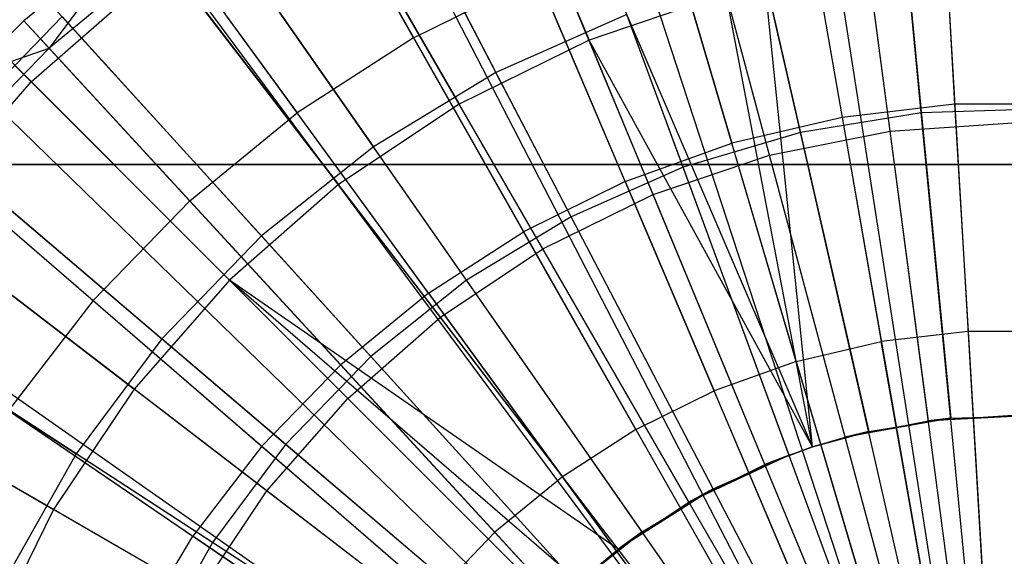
# Model space of a CAD drawing. Extents: x 0.2 to 40.1, y -6.7 to 6.7.
# Tile 188 of 256: x 10.034 to 10.631, y 3.896 to 4.222. Entities that reach past the tile are written whole.
import ezdxf

# ---------------------------------------------------------------- set-up
doc = ezdxf.new("R2010")
doc.units = 0
doc.header["$MEASUREMENT"] = 0
doc.layers.get('0').update_dxf_attribs({"color": 13, "linetype": 'CONTINUOUS'})

# ---------------------------------------------------------------- blocks, each defined once
blk = doc.blocks.new('SNOWBALL_XIV_PM3_STL')
at = {"color": 0}
for p, q in [((10.27747, 4.45563, 9.23076), (10.3795, 4.20933, 9.34542)), ((10.27747, 4.45563, 9.23076), (10.3795, 4.20933, 9.34542)), ((10.58465, 4.45365, 9.37739), (10.62619, 3.74818, 9.59392)), ((10.58465, 4.45365, 9.37739), (10.62619, 3.74818, 9.59392)), ((10.50019, 4.44459, 9.37739), (10.60911, 3.74635, 9.59392)), ((10.50019, 4.44459, 9.37739), (10.60911, 3.74635, 9.59392)), ((10.48419, 4.44195, 9.37739), (10.60588, 3.74581, 9.59392)), ((10.48419, 4.44195, 9.37739), (10.60588, 3.74581, 9.59392)), ((10.58108, 4.16517, 4.871), (10.55432, 4.44251, 4.9602)), ((10.58108, 4.16517, 4.871), (10.55432, 4.44251, 4.9602)), ((10.19604, 4.43304, 9.32256), (10.323, 4.18967, 9.42376)), ((10.19604, 4.43304, 9.32256), (10.323, 4.18967, 9.42376)), ((10.50777, 4.15332, 4.871), (10.44577, 4.42496, 4.9602)), ((10.50777, 4.15332, 4.871), (10.44577, 4.42496, 4.9602)), ((10.56224, 4.15412, 4.93766), (10.52679, 4.42339, 5.03993)), ((10.56224, 4.15412, 4.93766), (10.52679, 4.42339, 5.03993)), ((10.58596, 3.74114, 9.59392), (10.38572, 4.41887, 9.37739)), ((10.58596, 3.74114, 9.59392), (10.38572, 4.41887, 9.37739)), ((10.36156, 4.41136, 9.37739), (10.58108, 3.73962, 9.59392)), ((10.36156, 4.41136, 9.37739), (10.58108, 3.73962, 9.59392)), ((10.16734, 4.40132, 9.23076), (10.30064, 4.17044, 9.34542)), ((10.16734, 4.40132, 9.23076), (10.30064, 4.17044, 9.34542)), ((10.48902, 4.13956, 4.93766), (10.41873, 4.40189, 5.03993)), ((10.48902, 4.13956, 4.93766), (10.41873, 4.40189, 5.03993)), ((10.43658, 4.13219, 4.871), (10.34035, 4.39367, 4.9602)), ((10.43658, 4.13219, 4.871), (10.34035, 4.39367, 4.9602)), ((10.29052, 4.38472, 9.37739), (10.56671, 3.73424, 9.59392)), ((10.29052, 4.38472, 9.37739), (10.56671, 3.73424, 9.59392)), ((10.09164, 4.36976, 9.32256), (10.24868, 4.14462, 9.42376)), ((10.09164, 4.36976, 9.32256), (10.24868, 4.14462, 9.42376)), ((10.04115, 4.1839, 5.03993), (9.85963, 4.36543, 5.17526)), ((10.04115, 4.1839, 5.03993), (9.85963, 4.36543, 5.17526)), ((10.41834, 4.11556, 4.93766), (10.3144, 4.36648, 5.03993)), ((10.41834, 4.11556, 4.93766), (10.3144, 4.36648, 5.03993)), ((10.23006, 4.35632, 9.37739), (10.55449, 3.72849, 9.59392)), ((10.23006, 4.35632, 9.37739), (10.55449, 3.72849, 9.59392)), ((10.36868, 4.10213, 4.871), (10.2398, 4.34916, 4.9602)), ((10.36868, 4.10213, 4.871), (10.2398, 4.34916, 4.9602)), ((10.19983, 4.33994, 9.37739), (10.54837, 3.72518, 9.59392)), ((10.19983, 4.33994, 9.37739), (10.54837, 3.72518, 9.59392)), ((10.06524, 4.3331, 9.23076), (10.22753, 4.1216, 9.34542)), ((10.06524, 4.3331, 9.23076), (10.22753, 4.1216, 9.34542)), ((10.27308, 4.21074, 9.44195), (10.21091, 4.32039, 9.38787)), ((10.27308, 4.21074, 9.44195), (10.21091, 4.32039, 9.38787)), ((10.35139, 4.08255, 4.93766), (10.21559, 4.31775, 5.03993)), ((10.35139, 4.08255, 4.93766), (10.21559, 4.31775, 5.03993)), ((10.59338, 4.30538, 9.44195), (10.60134, 4.17033, 9.49142)), ((10.59338, 4.30538, 9.44195), (10.60134, 4.17033, 9.49142)), ((10.50977, 4.29564, 9.44195), (10.53306, 4.16237, 9.49142)), ((10.50977, 4.29564, 9.44195), (10.53306, 4.16237, 9.49142)), ((9.99618, 4.29364, 9.32256), (10.18073, 4.09043, 9.42376)), ((9.99618, 4.29364, 9.32256), (10.18073, 4.09043, 9.42376)), ((10.30517, 4.06363, 4.871), (10.14576, 4.29216, 4.9602)), ((10.30517, 4.06363, 4.871), (10.14576, 4.29216, 4.9602)), ((10.11483, 4.28512, 9.37739), (10.53119, 3.7141, 9.59392)), ((10.11483, 4.28512, 9.37739), (10.53119, 3.7141, 9.59392)), ((10.10909, 4.28089, 9.37739), (10.03664, 4.22096, 9.37739)), ((10.10909, 4.28089, 9.37739), (10.03664, 4.22096, 9.37739)), ((10.10909, 4.28089, 9.37739), (10.05187, 4.20443, 9.38787)), ((10.10909, 4.28089, 9.37739), (10.05187, 4.20443, 9.38787)), ((10.10909, 4.28089, 9.37739), (10.53002, 3.71324, 9.59392)), ((10.10909, 4.28089, 9.37739), (10.53002, 3.71324, 9.59392)), ((10.4278, 4.27644, 9.44195), (10.46614, 4.14669, 9.49142)), ((10.4278, 4.27644, 9.44195), (10.46614, 4.14669, 9.49142)), ((10.12808, 4.26695, 9.38787), (10.05187, 4.20443, 9.38787)), ((10.12808, 4.26695, 9.38787), (10.05187, 4.20443, 9.38787)), ((10.12808, 4.26695, 9.38787), (10.20234, 4.16511, 9.44195)), ((10.12808, 4.26695, 9.38787), (10.20234, 4.16511, 9.44195)), ((10.57159, 4.26345, 9.42376), (10.59895, 3.97987, 9.49024)), ((10.57159, 4.26345, 9.42376), (10.59895, 3.97987, 9.49024)), ((10.04115, 4.1839, 5.03993), (10.12399, 4.25654, 5.03993)), ((10.04115, 4.1839, 5.03993), (10.12399, 4.25654, 5.03993)), ((10.28932, 4.04108, 4.93766), (10.12399, 4.25654, 5.03993)), ((10.28932, 4.04108, 4.93766), (10.12399, 4.25654, 5.03993)), ((10.58538, 3.97832, 9.42593), (10.54899, 4.25475, 9.34542)), ((10.58538, 3.97832, 9.42593), (10.54899, 4.25475, 9.34542)), ((9.97292, 4.25214, 9.23076), (10.16143, 4.06362, 9.34542)), ((9.97292, 4.25214, 9.23076), (10.16143, 4.06362, 9.34542)), ((10.27308, 4.21074, 9.44195), (10.34856, 4.24801, 9.44195)), ((10.27308, 4.21074, 9.44195), (10.34856, 4.24801, 9.44195)), ((10.40144, 4.12348, 9.49142), (10.34856, 4.24801, 9.44195)), ((10.40144, 4.12348, 9.49142), (10.34856, 4.24801, 9.44195)), ((10.4858, 4.24958, 9.42376), (10.54919, 3.97182, 9.49024)), ((10.4858, 4.24958, 9.42376), (10.54919, 3.97182, 9.49024)), ((10.51517, 3.96243, 9.49024), (10.4858, 4.24958, 9.42376)), ((10.51517, 3.96243, 9.49024), (10.4858, 4.24958, 9.42376)), ((10.46275, 4.23759, 9.34542), (10.3795, 4.20933, 9.34542)), ((10.46275, 4.23759, 9.34542), (10.3795, 4.20933, 9.34542)), ((10.53492, 3.96828, 9.42593), (10.46275, 4.23759, 9.34542)), ((10.53492, 3.96828, 9.42593), (10.46275, 4.23759, 9.34542)), ((10.51517, 3.96243, 9.42593), (10.46275, 4.23759, 9.34542)), ((10.51517, 3.96243, 9.42593), (10.46275, 4.23759, 9.34542)), ((10.05979, 4.2236, 4.9602), (9.98329, 4.1446, 4.9602)), ((10.05979, 4.2236, 4.9602), (9.98329, 4.1446, 4.9602)), ((10.24712, 4.01733, 4.871), (10.05979, 4.2236, 4.9602)), ((10.24712, 4.01733, 4.871), (10.05979, 4.2236, 4.9602)), ((10.40248, 4.22485, 9.42376), (10.323, 4.18967, 9.42376)), ((10.40248, 4.22485, 9.42376), (10.323, 4.18967, 9.42376)), ((10.50087, 3.95748, 9.49024), (10.40248, 4.22485, 9.42376)), ((10.50087, 3.95748, 9.49024), (10.40248, 4.22485, 9.42376)), ((10.51517, 3.96243, 9.49024), (10.40248, 4.22485, 9.42376)), ((10.51517, 3.96243, 9.49024), (10.40248, 4.22485, 9.42376)), ((10.03664, 4.22096, 9.37739), (10.00178, 4.18704, 9.37739)), ((10.03664, 4.22096, 9.37739), (10.00178, 4.18704, 9.37739)), ((10.03664, 4.22096, 9.37739), (10.05187, 4.20443, 9.38787)), ((10.03664, 4.22096, 9.37739), (10.05187, 4.20443, 9.38787)), ((10.03664, 4.22096, 9.37739), (10.51537, 3.70112, 9.59392)), ((10.03664, 4.22096, 9.37739), (10.51537, 3.70112, 9.59392)), ((9.91125, 4.20594, 9.32256), (10.12027, 4.028, 9.42376)), ((9.91125, 4.20594, 9.32256), (10.12027, 4.028, 9.42376)), ((10.27308, 4.21074, 9.44195), (10.20234, 4.16511, 9.44195)), ((10.27308, 4.21074, 9.44195), (10.20234, 4.16511, 9.44195)), ((10.27308, 4.21074, 9.44195), (10.33981, 4.09305, 9.49142)), ((10.27308, 4.21074, 9.44195), (10.33981, 4.09305, 9.49142)), ((10.3795, 4.20933, 9.34542), (10.30064, 4.17044, 9.34542)), ((10.3795, 4.20933, 9.34542), (10.30064, 4.17044, 9.34542)), ((10.48619, 3.95174, 9.42593), (10.3795, 4.20933, 9.34542)), ((10.51517, 3.96243, 9.42593), (10.3795, 4.20933, 9.34542)), ((10.48619, 3.95174, 9.42593), (10.3795, 4.20933, 9.34542)), ((10.51517, 3.96243, 9.42593), (10.3795, 4.20933, 9.34542)), ((9.98329, 4.13362, 9.38787), (10.05187, 4.20443, 9.38787)), ((9.98329, 4.13362, 9.38787), (10.05187, 4.20443, 9.38787)), ((10.00178, 4.18704, 9.37739), (10.05187, 4.20443, 9.38787)), ((10.00178, 4.18704, 9.37739), (10.05187, 4.20443, 9.38787)), ((10.13726, 4.11171, 9.44195), (10.05187, 4.20443, 9.38787)), ((10.13726, 4.11171, 9.44195), (10.05187, 4.20443, 9.38787)), ((10.323, 4.18967, 9.42376), (10.24868, 4.14462, 9.42376)), ((10.323, 4.18967, 9.42376), (10.24868, 4.14462, 9.42376)), ((10.45478, 3.93708, 9.49024), (10.323, 4.18967, 9.42376)), ((10.45478, 3.93708, 9.49024), (10.323, 4.18967, 9.42376)), ((9.96851, 4.10107, 5.03993), (10.04115, 4.1839, 5.03993)), ((9.96851, 4.10107, 5.03993), (10.04115, 4.1839, 5.03993)), ((10.00178, 4.18704, 9.37739), (10.50832, 3.69426, 9.59392)), ((10.00178, 4.18704, 9.37739), (10.50832, 3.69426, 9.59392)), ((10.2332, 3.99186, 4.93766), (10.04115, 4.1839, 5.03993)), ((10.2332, 3.99186, 4.93766), (10.04115, 4.1839, 5.03993)), ((10.30064, 4.17044, 9.34542), (10.22753, 4.1216, 9.34542)), ((10.30064, 4.17044, 9.34542), (10.22753, 4.1216, 9.34542)), ((10.44005, 3.92899, 9.42593), (10.30064, 4.17044, 9.34542)), ((10.44005, 3.92899, 9.42593), (10.30064, 4.17044, 9.34542)), ((10.60134, 4.17033, 9.49142), (10.53306, 4.16237, 9.49142)), ((10.60134, 4.17033, 9.49142), (10.53306, 4.16237, 9.49142)), ((10.67007, 4.17044, 9.49142), (10.60134, 4.17033, 9.49142)), ((10.67007, 4.17044, 9.49142), (10.60134, 4.17033, 9.49142)), ((10.60134, 4.17033, 9.49142), (10.60945, 4.0325, 9.53325)), ((10.60134, 4.17033, 9.49142), (10.60945, 4.0325, 9.53325)), ((10.13726, 4.11171, 9.44195), (10.20234, 4.16511, 9.44195)), ((10.13726, 4.11171, 9.44195), (10.20234, 4.16511, 9.44195)), ((10.28204, 4.05579, 9.49142), (10.20234, 4.16511, 9.44195)), ((10.28204, 4.05579, 9.49142), (10.20234, 4.16511, 9.44195)), ((10.58108, 4.16517, 4.871), (10.50777, 4.15332, 4.871)), ((10.58108, 4.16517, 4.871), (10.50777, 4.15332, 4.871)), ((10.6553, 4.16755, 4.871), (10.58108, 4.16517, 4.871)), ((10.6553, 4.16755, 4.871), (10.58108, 4.16517, 4.871)), ((10.60869, 3.87898, 4.81693), (10.58108, 4.16517, 4.871)), ((10.60869, 3.87898, 4.81693), (10.58108, 4.16517, 4.871)), ((9.89195, 4.15981, 9.23076), (10.10346, 3.99752, 9.34542)), ((9.89195, 4.15981, 9.23076), (10.10346, 3.99752, 9.34542)), ((10.53306, 4.16237, 9.49142), (10.46614, 4.14669, 9.49142)), ((10.53306, 4.16237, 9.49142), (10.46614, 4.14669, 9.49142)), ((10.53306, 4.16237, 9.49142), (10.55683, 4.02638, 9.53325)), ((10.53306, 4.16237, 9.49142), (10.55683, 4.02638, 9.53325)), ((10.56224, 4.15412, 4.93766), (10.63672, 4.159, 4.93766)), ((10.56224, 4.15412, 4.93766), (10.63672, 4.159, 4.93766)), ((10.50777, 4.15332, 4.871), (10.43658, 4.13219, 4.871)), ((10.50777, 4.15332, 4.871), (10.43658, 4.13219, 4.871)), ((10.48902, 4.13956, 4.93766), (10.56224, 4.15412, 4.93766)), ((10.48902, 4.13956, 4.93766), (10.56224, 4.15412, 4.93766)), ((10.57175, 3.87301, 4.81693), (10.50777, 4.15332, 4.871)), ((10.57175, 3.87301, 4.81693), (10.50777, 4.15332, 4.871)), ((10.59907, 3.87431, 4.87007), (10.56224, 4.15412, 4.93766)), ((10.59907, 3.87431, 4.87007), (10.56224, 4.15412, 4.93766)), ((9.96628, 4.14831, 9.37739), (10.50114, 3.68643, 9.59392)), ((9.96628, 4.14831, 9.37739), (10.50114, 3.68643, 9.59392)), ((10.40144, 4.12348, 9.49142), (10.46614, 4.14669, 9.49142)), ((10.40144, 4.12348, 9.49142), (10.46614, 4.14669, 9.49142)), ((10.50526, 4.01429, 9.53325), (10.46614, 4.14669, 9.49142)), ((10.50526, 4.01429, 9.53325), (10.46614, 4.14669, 9.49142)), ((10.19545, 3.96399, 4.871), (9.98329, 4.1446, 4.9602)), ((10.19545, 3.96399, 4.871), (9.98329, 4.1446, 4.9602)), ((10.24868, 4.14462, 9.42376), (10.18073, 4.09043, 9.42376)), ((10.24868, 4.14462, 9.42376), (10.18073, 4.09043, 9.42376)), ((10.41168, 3.91095, 9.49024), (10.24868, 4.14462, 9.42376)), ((10.41168, 3.91095, 9.49024), (10.24868, 4.14462, 9.42376)), ((39.43158, 4.13386, 50.87138), (0.8489, 4.13386, 50.87138)), ((0.8489, 4.13386, 50.91075), (39.43158, 4.13386, 50.91075)), ((39.43158, 4.13386, 50.87138), (0.8489, 4.13386, 50.87138)), ((0.8489, 4.13386, 50.91075), (39.43158, 4.13386, 50.91075)), ((10.41834, 4.11556, 4.93766), (10.48902, 4.13956, 4.93766)), ((10.41834, 4.11556, 4.93766), (10.48902, 4.13956, 4.93766)), ((10.56207, 3.86695, 4.87007), (10.48902, 4.13956, 4.93766)), ((10.56207, 3.86695, 4.87007), (10.48902, 4.13956, 4.93766)), ((9.98329, 4.13362, 9.38787), (10.07869, 4.05124, 9.44195)), ((9.98329, 4.13362, 9.38787), (10.07869, 4.05124, 9.44195)), ((10.43658, 4.13219, 4.871), (10.36868, 4.10213, 4.871)), ((10.43658, 4.13219, 4.871), (10.36868, 4.10213, 4.871)), ((10.53588, 3.86236, 4.81693), (10.43658, 4.13219, 4.871)), ((10.53588, 3.86236, 4.81693), (10.43658, 4.13219, 4.871)), ((10.40144, 4.12348, 9.49142), (10.33981, 4.09305, 9.49142)), ((10.40144, 4.12348, 9.49142), (10.33981, 4.09305, 9.49142)), ((10.40144, 4.12348, 9.49142), (10.4554, 3.99641, 9.53325)), ((10.40144, 4.12348, 9.49142), (10.4554, 3.99641, 9.53325)), ((10.22753, 4.1216, 9.34542), (10.16143, 4.06362, 9.34542)), ((10.22753, 4.1216, 9.34542), (10.16143, 4.06362, 9.34542)), ((10.39726, 3.9004, 9.42593), (10.22753, 4.1216, 9.34542)), ((10.39726, 3.9004, 9.42593), (10.22753, 4.1216, 9.34542)), ((10.13726, 4.11171, 9.44195), (10.07869, 4.05124, 9.44195)), ((10.13726, 4.11171, 9.44195), (10.07869, 4.05124, 9.44195)), ((10.13726, 4.11171, 9.44195), (10.22891, 4.01219, 9.49142)), ((10.13726, 4.11171, 9.44195), (10.22891, 4.01219, 9.49142)), ((10.35139, 4.08255, 4.93766), (10.41834, 4.11556, 4.93766)), ((10.35139, 4.08255, 4.93766), (10.41834, 4.11556, 4.93766)), ((10.52634, 3.85482, 4.87007), (10.41834, 4.11556, 4.93766)), ((10.52634, 3.85482, 4.87007), (10.41834, 4.11556, 4.93766)), ((9.83823, 4.10809, 9.32256), (10.06828, 3.95834, 9.42376)), ((9.83823, 4.10809, 9.32256), (10.06828, 3.95834, 9.42376)), ((10.18398, 3.93573, 4.93766), (9.96851, 4.10107, 5.03993)), ((10.18398, 3.93573, 4.93766), (9.96851, 4.10107, 5.03993)), ((10.36868, 4.10213, 4.871), (10.30517, 4.06363, 4.871)), ((10.36868, 4.10213, 4.871), (10.30517, 4.06363, 4.871)), ((10.50166, 3.84722, 4.81693), (10.36868, 4.10213, 4.871)), ((10.50166, 3.84722, 4.81693), (10.36868, 4.10213, 4.871)), ((10.28204, 4.05579, 9.49142), (10.33981, 4.09305, 9.49142)), ((10.28204, 4.05579, 9.49142), (10.33981, 4.09305, 9.49142)), ((10.4079, 3.97295, 9.53325), (10.33981, 4.09305, 9.49142)), ((10.4079, 3.97295, 9.53325), (10.33981, 4.09305, 9.49142)), ((10.18073, 4.09043, 9.42376), (10.12027, 4.028, 9.42376)), ((10.18073, 4.09043, 9.42376), (10.12027, 4.028, 9.42376)), ((10.37227, 3.87952, 9.49024), (10.18073, 4.09043, 9.42376)), ((10.37227, 3.87952, 9.49024), (10.18073, 4.09043, 9.42376)), ((10.28932, 4.04108, 4.93766), (10.35139, 4.08255, 4.93766)), ((10.28932, 4.04108, 4.93766), (10.35139, 4.08255, 4.93766)), ((10.4925, 3.83814, 4.87007), (10.35139, 4.08255, 4.93766)), ((10.4925, 3.83814, 4.87007), (10.35139, 4.08255, 4.93766)), ((9.91092, 4.07719, 9.37739), (10.48995, 3.67205, 9.59392)), ((9.91092, 4.07719, 9.37739), (10.48995, 3.67205, 9.59392)), ((9.90465, 4.06811, 9.37739), (10.48868, 3.67021, 9.59392)), ((9.90465, 4.06811, 9.37739), (10.48868, 3.67021, 9.59392)), ((10.16143, 4.06362, 9.34542), (10.10346, 3.99752, 9.34542)), ((10.16143, 4.06362, 9.34542), (10.10346, 3.99752, 9.34542)), ((10.16143, 4.06362, 9.34542), (10.35858, 3.86647, 9.42593)), ((10.37352, 3.88065, 9.42593), (10.16143, 4.06362, 9.34542)), ((10.16143, 4.06362, 9.34542), (10.35858, 3.86647, 9.42593)), ((10.39726, 3.9004, 9.42593), (10.16143, 4.06362, 9.34542)), ((10.37352, 3.88065, 9.42593), (10.16143, 4.06362, 9.34542)), ((10.39726, 3.9004, 9.42593), (10.16143, 4.06362, 9.34542)), ((10.30517, 4.06363, 4.871), (10.24712, 4.01733, 4.871)), ((10.30517, 4.06363, 4.871), (10.24712, 4.01733, 4.871)), ((10.46967, 3.82782, 4.81693), (10.30517, 4.06363, 4.871)), ((10.46967, 3.82782, 4.81693), (10.30517, 4.06363, 4.871)), ((9.82373, 4.05771, 9.23076), (10.05461, 3.92441, 9.34542)), ((9.82373, 4.05771, 9.23076), (10.05461, 3.92441, 9.34542)), ((10.15104, 3.90448, 4.871), (9.91752, 4.05648, 4.9602)), ((10.15104, 3.90448, 4.871), (9.91752, 4.05648, 4.9602)), ((10.07869, 4.05124, 9.44195), (10.02739, 3.98449, 9.44195)), ((10.07869, 4.05124, 9.44195), (10.02739, 3.98449, 9.44195)), ((10.07869, 4.05124, 9.44195), (10.18108, 3.96282, 9.49142)), ((10.07869, 4.05124, 9.44195), (10.18108, 3.96282, 9.49142)), ((10.28204, 4.05579, 9.49142), (10.22891, 4.01219, 9.49142)), ((10.28204, 4.05579, 9.49142), (10.22891, 4.01219, 9.49142)), ((10.28204, 4.05579, 9.49142), (10.36338, 3.94424, 9.53325)), ((10.28204, 4.05579, 9.49142), (10.36338, 3.94424, 9.53325)), ((10.2332, 3.99186, 4.93766), (10.28932, 4.04108, 4.93766)), ((10.2332, 3.99186, 4.93766), (10.28932, 4.04108, 4.93766)), ((10.46113, 3.81717, 4.87007), (10.28932, 4.04108, 4.93766)), ((10.46113, 3.81717, 4.87007), (10.28932, 4.04108, 4.93766)), ((10.60945, 4.0325, 9.53325), (10.55683, 4.02638, 9.53325)), ((10.60945, 4.0325, 9.53325), (10.55683, 4.02638, 9.53325)), ((10.66242, 4.03259, 9.53325), (10.60945, 4.0325, 9.53325)), ((10.66242, 4.03259, 9.53325), (10.60945, 4.0325, 9.53325)), ((10.60945, 4.0325, 9.53325), (10.61774, 3.89168, 9.56746)), ((10.60945, 4.0325, 9.53325), (10.61774, 3.89168, 9.56746)), ((10.12027, 4.028, 9.42376), (10.06828, 3.95834, 9.42376)), ((10.12027, 4.028, 9.42376), (10.06828, 3.95834, 9.42376)), ((10.33721, 3.84331, 9.49024), (10.12027, 4.028, 9.42376)), ((10.33721, 3.84331, 9.49024), (10.12027, 4.028, 9.42376)), ((10.50526, 4.01429, 9.53325), (10.55683, 4.02638, 9.53325)), ((10.50526, 4.01429, 9.53325), (10.55683, 4.02638, 9.53325)), ((10.58112, 3.88742, 9.56746), (10.55683, 4.02638, 9.53325)), ((10.58112, 3.88742, 9.56746), (10.55683, 4.02638, 9.53325)), ((10.24712, 4.01733, 4.871), (10.19545, 3.96399, 4.871)), ((10.24712, 4.01733, 4.871), (10.19545, 3.96399, 4.871)), ((10.44041, 3.80449, 4.81693), (10.24712, 4.01733, 4.871)), ((10.44041, 3.80449, 4.81693), (10.24712, 4.01733, 4.871)), ((10.14251, 3.87367, 4.93766), (9.9073, 4.00946, 5.03993)), ((10.14251, 3.87367, 4.93766), (9.9073, 4.00946, 5.03993)), ((10.22891, 4.01219, 9.49142), (10.18108, 3.96282, 9.49142)), ((10.22891, 4.01219, 9.49142), (10.18108, 3.96282, 9.49142)), ((10.22891, 4.01219, 9.49142), (10.32243, 3.91063, 9.53325)), ((10.22891, 4.01219, 9.49142), (10.32243, 3.91063, 9.53325)), ((10.50526, 4.01429, 9.53325), (10.4554, 3.99641, 9.53325)), ((10.50526, 4.01429, 9.53325), (10.4554, 3.99641, 9.53325)), ((10.50526, 4.01429, 9.53325), (10.54523, 3.87901, 9.56746)), ((10.50526, 4.01429, 9.53325), (10.54523, 3.87901, 9.56746)), ((10.10346, 3.99752, 9.34542), (10.05461, 3.92441, 9.34542)), ((10.10346, 3.99752, 9.34542), (10.05461, 3.92441, 9.34542)), ((10.32465, 3.82779, 9.42593), (10.10346, 3.99752, 9.34542)), ((10.32465, 3.82779, 9.42593), (10.10346, 3.99752, 9.34542)), ((10.4079, 3.97295, 9.53325), (10.4554, 3.99641, 9.53325)), ((10.4079, 3.97295, 9.53325), (10.4554, 3.99641, 9.53325)), ((10.51053, 3.86656, 9.56746), (10.4554, 3.99641, 9.53325)), ((10.51053, 3.86656, 9.56746), (10.4554, 3.99641, 9.53325)), ((10.18398, 3.93573, 4.93766), (10.2332, 3.99186, 4.93766)), ((10.18398, 3.93573, 4.93766), (10.2332, 3.99186, 4.93766)), ((10.43276, 3.7923, 4.87007), (10.2332, 3.99186, 4.93766)), ((10.43276, 3.7923, 4.87007), (10.2332, 3.99186, 4.93766)), ((10.02739, 3.98449, 9.44195), (10.1392, 3.90831, 9.49142)), ((10.02739, 3.98449, 9.44195), (10.1392, 3.90831, 9.49142)), ((10.59895, 3.97987, 9.49024), (10.53492, 3.96828, 9.42593)), ((10.59895, 3.97987, 9.49024), (10.53492, 3.96828, 9.42593)), ((10.54919, 3.97182, 9.49024), (10.59895, 3.97987, 9.49024)), ((10.54919, 3.97182, 9.49024), (10.59895, 3.97987, 9.49024)), ((10.58538, 3.97832, 9.42593), (10.63672, 3.98168, 9.42593)), ((10.58538, 3.97832, 9.42593), (10.63672, 3.98168, 9.42593)), ((10.64933, 3.98148, 9.49024), (10.58538, 3.97832, 9.42593)), ((10.64933, 3.98148, 9.49024), (10.58538, 3.97832, 9.42593)), ((10.59895, 3.97987, 9.49024), (10.58538, 3.97832, 9.42593)), ((10.59895, 3.97987, 9.49024), (10.58538, 3.97832, 9.42593)), ((10.59895, 3.97987, 9.49024), (10.64933, 3.98148, 9.49024)), ((10.59895, 3.97987, 9.49024), (10.64933, 3.98148, 9.49024)), ((10.4079, 3.97295, 9.53325), (10.36338, 3.94424, 9.53325)), ((10.4079, 3.97295, 9.53325), (10.36338, 3.94424, 9.53325)), ((10.4079, 3.97295, 9.53325), (10.47747, 3.85024, 9.56746)), ((10.4079, 3.97295, 9.53325), (10.47747, 3.85024, 9.56746)), ((10.53492, 3.96828, 9.42593), (10.58538, 3.97832, 9.42593)), ((10.53492, 3.96828, 9.42593), (10.58538, 3.97832, 9.42593)), ((10.54919, 3.97182, 9.49024), (10.51517, 3.96243, 9.42593)), ((10.54919, 3.97182, 9.49024), (10.51517, 3.96243, 9.42593)), ((10.51517, 3.96243, 9.49024), (10.54919, 3.97182, 9.49024)), ((10.51517, 3.96243, 9.49024), (10.54919, 3.97182, 9.49024)), ((10.51517, 3.96243, 9.42593), (10.53492, 3.96828, 9.42593)), ((10.51517, 3.96243, 9.42593), (10.53492, 3.96828, 9.42593)), ((10.54919, 3.97182, 9.49024), (10.53492, 3.96828, 9.42593)), ((10.54919, 3.97182, 9.49024), (10.53492, 3.96828, 9.42593)), ((10.18108, 3.96282, 9.49142), (10.1392, 3.90831, 9.49142)), ((10.18108, 3.96282, 9.49142), (10.1392, 3.90831, 9.49142)), ((10.19545, 3.96399, 4.871), (10.15104, 3.90448, 4.871)), ((10.19545, 3.96399, 4.871), (10.15104, 3.90448, 4.871)), ((10.18108, 3.96282, 9.49142), (10.28558, 3.87258, 9.53325)), ((10.18108, 3.96282, 9.49142), (10.28558, 3.87258, 9.53325)), ((10.41438, 3.77761, 4.81693), (10.19545, 3.96399, 4.871)), ((10.41438, 3.77761, 4.81693), (10.19545, 3.96399, 4.871)), ((10.51517, 3.96243, 9.49024), (10.48619, 3.95174, 9.42593)), ((10.48619, 3.95174, 9.42593), (10.51517, 3.96243, 9.42593)), ((10.51517, 3.96243, 9.49024), (10.48619, 3.95174, 9.42593)), ((10.48619, 3.95174, 9.42593), (10.51517, 3.96243, 9.42593)), ((10.50087, 3.95748, 9.49024), (10.51517, 3.96243, 9.49024)), ((10.50087, 3.95748, 9.49024), (10.51517, 3.96243, 9.49024)), ((10.51517, 3.96243, 9.49024), (10.51517, 3.96243, 9.42593)), ((10.51517, 3.96243, 9.49024), (10.51517, 3.96243, 9.42593)), ((10.06828, 3.95834, 9.42376), (10.02563, 3.88262, 9.42376)), ((10.06828, 3.95834, 9.42376), (10.02563, 3.88262, 9.42376)), ((10.30706, 3.80292, 9.49024), (10.06828, 3.95834, 9.42376)), ((10.30706, 3.80292, 9.49024), (10.06828, 3.95834, 9.42376)), ((10.50087, 3.95748, 9.49024), (10.44005, 3.92899, 9.42593)), ((10.50087, 3.95748, 9.49024), (10.44005, 3.92899, 9.42593)), ((10.45478, 3.93708, 9.49024), (10.50087, 3.95748, 9.49024)), ((10.45478, 3.93708, 9.49024), (10.50087, 3.95748, 9.49024)), ((10.50087, 3.95748, 9.49024), (10.48619, 3.95174, 9.42593)), ((10.50087, 3.95748, 9.49024), (10.48619, 3.95174, 9.42593)), ((10.44005, 3.92899, 9.42593), (10.48619, 3.95174, 9.42593)), ((10.44005, 3.92899, 9.42593), (10.48619, 3.95174, 9.42593)), ((10.36338, 3.94424, 9.53325), (10.32243, 3.91063, 9.53325)), ((10.36338, 3.94424, 9.53325), (10.32243, 3.91063, 9.53325)), ((10.36338, 3.94424, 9.53325), (10.44649, 3.83025, 9.56746)), ((10.36338, 3.94424, 9.53325), (10.44649, 3.83025, 9.56746)), ((10.45478, 3.93708, 9.49024), (10.39726, 3.9004, 9.42593)), ((10.45478, 3.93708, 9.49024), (10.39726, 3.9004, 9.42593)), ((10.41168, 3.91095, 9.49024), (10.45478, 3.93708, 9.49024)), ((10.41168, 3.91095, 9.49024), (10.45478, 3.93708, 9.49024)), ((10.45478, 3.93708, 9.49024), (10.44005, 3.92899, 9.42593)), ((10.45478, 3.93708, 9.49024), (10.44005, 3.92899, 9.42593)), ((10.14251, 3.87367, 4.93766), (10.18398, 3.93573, 4.93766)), ((10.14251, 3.87367, 4.93766), (10.18398, 3.93573, 4.93766)), ((10.40788, 3.76393, 4.87007), (10.18398, 3.93573, 4.93766)), ((10.40788, 3.76393, 4.87007), (10.18398, 3.93573, 4.93766)), ((10.39726, 3.9004, 9.42593), (10.44005, 3.92899, 9.42593)), ((10.39726, 3.9004, 9.42593), (10.44005, 3.92899, 9.42593)), ((10.05461, 3.92441, 9.34542), (10.01572, 3.84556, 9.34542)), ((10.05461, 3.92441, 9.34542), (10.01572, 3.84556, 9.34542)), ((10.29607, 3.78501, 9.42593), (10.05461, 3.92441, 9.34542)), ((10.29607, 3.78501, 9.42593), (10.05461, 3.92441, 9.34542)), ((10.10381, 3.84939, 9.49142), (10.1392, 3.90831, 9.49142)), ((10.10381, 3.84939, 9.49142), (10.1392, 3.90831, 9.49142)), ((10.2533, 3.83058, 9.53325), (10.1392, 3.90831, 9.49142)), ((10.2533, 3.83058, 9.53325), (10.1392, 3.90831, 9.49142)), ((10.32243, 3.91063, 9.53325), (10.28558, 3.87258, 9.53325)), ((10.32243, 3.91063, 9.53325), (10.28558, 3.87258, 9.53325)), ((10.32243, 3.91063, 9.53325), (10.41799, 3.80687, 9.56746)), ((10.32243, 3.91063, 9.53325), (10.41799, 3.80687, 9.56746)), ((10.37227, 3.87952, 9.49024), (10.41168, 3.91095, 9.49024)), ((10.37227, 3.87952, 9.49024), (10.41168, 3.91095, 9.49024)), ((10.41168, 3.91095, 9.49024), (10.37352, 3.88065, 9.42593)), ((10.41168, 3.91095, 9.49024), (10.37352, 3.88065, 9.42593)), ((10.41168, 3.91095, 9.49024), (10.39726, 3.9004, 9.42593)), ((10.41168, 3.91095, 9.49024), (10.39726, 3.9004, 9.42593)), ((10.15104, 3.90448, 4.871), (10.1146, 3.83977, 4.871)), ((10.15104, 3.90448, 4.871), (10.1146, 3.83977, 4.871)), ((10.392, 3.74763, 4.81693), (10.15104, 3.90448, 4.871)), ((10.392, 3.74763, 4.81693), (10.15104, 3.90448, 4.871)), ((10.37352, 3.88065, 9.42593), (10.39726, 3.9004, 9.42593)), ((10.37352, 3.88065, 9.42593), (10.39726, 3.9004, 9.42593))]:
    blk.add_line(p, q, dxfattribs=at)
blk = doc.blocks.new('GRUPUJ_1')
at = {"color": 0}
blk.add_blockref('SNOWBALL_XIV_PM3_STL', (-0.20617, 6.65964, -0.51186), dxfattribs=at)

msp = doc.modelspace()

# ---------------------------------------------------------------- block references
at = {"color": 0}
msp.add_blockref('GRUPUJ_1', (0.20617, -6.65964, 0.51186), dxfattribs=at)

doc.saveas('drawing.dxf')
